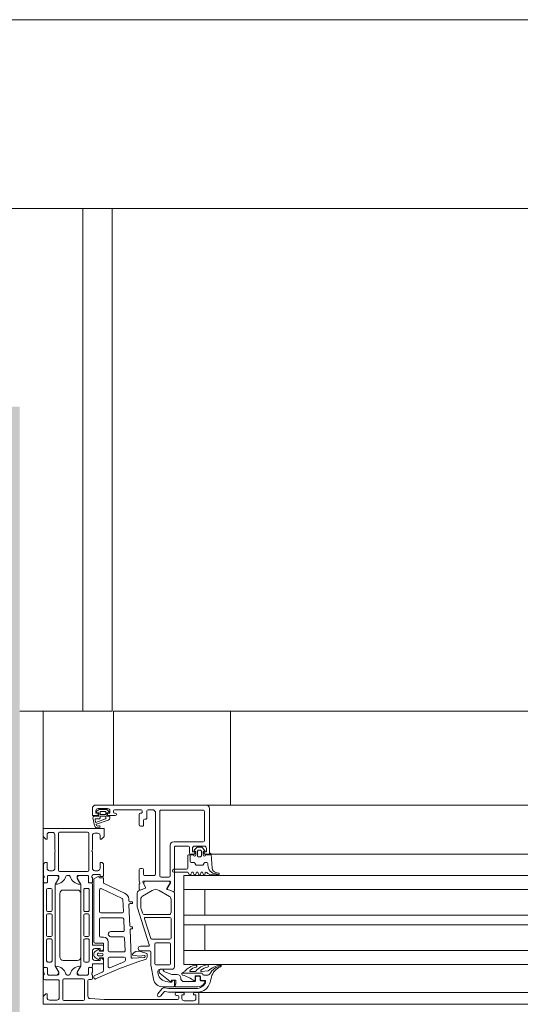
# Model space of a CAD drawing. Header units: millimetres. Extents: x -76482 to 3644, y -39128 to 75172.
# Tile 124 of 149: x -16590 to -16376, y -11550 to -11130. Entities that reach past the tile are written whole.
import ezdxf

# ---------------------------------------------------------------- set-up
doc = ezdxf.new("R2010")
doc.units = ezdxf.units.MM
doc.layers.add('_Beyond_-1', color=250, linetype='Continuous', lineweight=9, true_color=0x333333)
doc.layers.add('Cut Pattern-1', color=9, linetype='Continuous', lineweight=9, true_color=0x808080)
for name, color, linetype, lineweight in [('Common Edges', 7, 'Continuous', 9), ('Cut Pattern', 7, 'Continuous', 9), ('Detail Items', 7, 'Continuous', 9), ('Walls', 7, 'Continuous', 9), ('Walls-2', 7, 'Continuous', 18), ('Windows', 7, 'Continuous', 9), ('Windows-2', 7, 'Continuous', 18)]:
    doc.layers.add(name, color=color, linetype=linetype, lineweight=lineweight)

# ---------------------------------------------------------------- blocks, each defined once
blk = doc.blocks.new('Jaotusega aken 1 - A-02_-V56-2_ korruse plaan')
at = {"layer": 'Detail Items'}
for p, q in [((-100, 150), (-325, 150)), ((-440, 65), (-440, 140)), ((-440, 65), (-440, 140)), ((-440, 140), (-419, 140)), ((-440, 65), (-440, 140)), ((-100, 129), (-325, 129)), ((-100, 119.96), (-325, 119.96)), ((-100, 113.96), (-325, 113.96)), ((-100, 102.96), (-325, 102.96)), ((-100, 98.96), (-325, 98.96)), ((-100, 87.96), (-325, 87.96)), ((-100, 81.96), (-325, 81.96)), ((-100, 70), (-325, 70)), ((440, 65), (-440, 65))]:
    blk.add_line(p, q, dxfattribs=at)
at = {"layer": 'Windows'}
for p, q in [((-370.5, 150), (-417.5, 150)), ((-416.31, 147.89), (-417.23, 147.18)), ((-416.5, 148.5), (-412.5, 148.5)), ((-413.22, 148.1), (-415.7, 148.1)), ((-415.7, 146.3), (-415.7, 147.1)), ((-415.5, 147.3), (-413.47, 147.3)), ((-413.27, 147.1), (-413.27, 146.3)), ((-411.76, 147.1), (-412.53, 147.83)), ((-410, 147), (-410, 147.5)), ((-409.5, 148), (-398.2, 148)), ((-397.7, 147.5), (-397.7, 147)), ((-395.7, 144.5), (-395.7, 147.5)), ((-395.2, 148), (-393.5, 148)), ((-390.2, 147.3), (-390.2, 119.8)), ((-371.7, 147.8), (-389.7, 147.8)), ((-371.2, 134.8), (-371.2, 147.3)), ((-370.5, 150), (-320, 150)), ((-369, 129.5), (-369, 148.5)), ((-418.73, 144.61), (-418.14, 141.29)), ((-416.35, 145.2), (-418.23, 145.2)), ((-417.6, 142.68), (-417.82, 143.89)), ((-417.62, 144.1), (-416.2, 144.1)), ((-413.45, 144.1), (-417.46, 142.61)), ((-417.29, 141.84), (-412.24, 143.56)), ((-417.15, 146.83), (-416.35, 146.64)), ((-416.2, 146.45), (-416.2, 145.35)), ((-415.7, 144.6), (-415.7, 145.1)), ((-415.6, 145.2), (-413.4, 145.2)), ((-413.67, 145.9), (-415.3, 145.9)), ((-413.3, 145.1), (-413.3, 144.29)), ((-412.8, 145.35), (-412.8, 146.45)), ((-412.65, 146.64), (-411.85, 146.77)), ((-411.8, 145.2), (-412.65, 145.2)), ((-412, 145.5), (-409.2, 145.5)), ((-411.5, 144.53), (-411.5, 144.9)), ((-409.2, 146.5), (-409.5, 146.5)), ((-399, 146), (-399, 141.5)), ((-398.2, 146.5), (-398.5, 146.5)), ((-397.2, 141.5), (-397.2, 143.5)), ((-396.7, 144), (-396.2, 144)), ((-392, 146.5), (-392, 120.5)), ((-398.5, 141), (-397.7, 141)), ((-437.3, 138.3), (-436, 138.3)), ((-435, 137.3), (-435, 131)), ((-433.5, 137.9), (-433.5, 122.2)), ((-421, 138.4), (-433, 138.4)), ((-420.5, 122.2), (-420.5, 137.9)), ((-419, 131), (-419, 137)), ((-418, 138), (-416.7, 138)), ((-385.8, 119.8), (-385.8, 132.8)), ((-384.3, 134.3), (-371.7, 134.3)), ((-383.5, 132.5), (-378.1, 132.5)), ((-377.6, 132), (-377.6, 129.5)), ((-375.51, 130.81), (-374.47, 131.85)), ((-375.3, 132.5), (-371.3, 132.5)), ((-375.2, 130.3), (-375.3, 130.3)), ((-374.12, 132), (-372.48, 132)), ((-374.1, 128.4), (-374.1, 130.3)), ((-373.6, 130.8), (-373, 130.8)), ((-372.5, 130.3), (-372.5, 128.4)), ((-372.13, 131.85), (-371.09, 130.81)), ((-371.3, 130.3), (-371.4, 130.3)), ((-435, 130), (-435, 123)), ((-419, 123), (-419, 130)), ((-378.3, 128.4), (-378.3, 123.1)), ((-377.1, 129), (-375.8, 129)), ((-374.9, 128.7), (-374.9, 130)), ((-373, 127.9), (-373.6, 127.9)), ((-371.7, 130), (-371.7, 128.7)), ((-370.8, 129), (-369.5, 129)), ((-368.3, 129.1), (-367.88, 123.03)), ((-368.29, 129), (-320, 129)), ((-439.8, 124.5), (-439.8, 120)), ((-436, 122), (-437.3, 122)), ((-416.7, 122), (-418, 122)), ((-414.2, 120), (-414.2, 124.5)), ((-397.7, 123), (-398.5, 123)), ((-397.2, 120.5), (-397.2, 122.5)), ((-378.8, 122.6), (-384.2, 122.6)), ((-439.8, 119), (-439.8, 117.1)), ((-439.6, 119.73), (-439.6, 119.27)), ((-438.2, 117.1), (-438.2, 119.5)), ((-438.19, 119.48), (-438.19, 117.08)), ((-437.7, 120), (-433.8, 120)), ((-434.21, 119.98), (-437.69, 119.98)), ((-434.83, 116.17), (-433.52, 118.45)), ((-433, 121.7), (-421, 121.7)), ((-429.8, 120), (-429, 120)), ((-425.29, 118.45), (-423.97, 116.17)), ((-425, 120), (-421.1, 120)), ((-421.11, 119.98), (-424.59, 119.98)), ((-420.61, 117.08), (-420.61, 119.48)), ((-420.6, 119.5), (-420.6, 117.1)), ((-419.2, 119.27), (-419.2, 119.73)), ((-419, 120), (-418.96, 120.15)), ((-419, 117.1), (-419, 119)), ((-392.5, 120), (-396.7, 120)), ((-389.7, 119.3), (-386.3, 119.3)), ((-376.91, 120.5), (-376.69, 121.1)), ((-375.91, 121.1), (-375.69, 120.5)), ((-374.91, 120.5), (-374.69, 121.1)), ((-373.91, 121.1), (-373.69, 120.5)), ((-372.91, 120.5), (-372.69, 121.1)), ((-371.91, 121.1), (-371.69, 120.5)), ((-370.9, 120.6), (-370.9, 121)), ((-367.91, 120.2), (-365.24, 120.2)), ((-366.26, 121.21), (-365.16, 120.99)), ((-439.8, 116.28), (-439.8, 81.2)), ((-439.5, 116.8), (-438.5, 116.8)), ((-438.49, 116.78), (-439.3, 116.78)), ((-438.5, 105.09), (-438.5, 113.94)), ((-438, 114.44), (-436.7, 114.44)), ((-436.2, 113.94), (-436.2, 105.09)), ((-434.9, 81.56), (-434.9, 115.92)), ((-431.4, 113.74), (-425.4, 113.74)), ((-423.9, 115.92), (-423.9, 81.56)), ((-422.6, 105.09), (-422.6, 113.94)), ((-422.1, 114.44), (-420.8, 114.44)), ((-419.5, 116.78), (-420.31, 116.78)), ((-420.3, 116.8), (-419.3, 116.8)), ((-420.3, 113.94), (-420.3, 105.09)), ((-419, 90.44), (-419, 116.28)), ((-415.9, 104.54), (-415.9, 113.89)), ((-415.19, 114.34), (-406.29, 110.2)), ((-405.22, 112.46), (-414.01, 116.55)), ((-396.4, 114.56), (-399.27, 113.4)), ((-399, 116.19), (-399, 114.12)), ((-398.45, 113.75), (-396.43, 114.57)), ((-393.45, 113.53), (-397.55, 111.16)), ((-396.32, 114.83), (-397.39, 117.22)), ((-397.21, 117.5), (-385.9, 117.5)), ((-397.01, 116.42), (-396.29, 114.82)), ((-386.42, 117.48), (-396.32, 117.48)), ((-386.15, 111.04), (-390.45, 113.53)), ((-387.16, 114.41), (-385.9, 116.58)), ((-320, 113.96), (-380, 113.96)), ((-432.9, 85.24), (-432.9, 112.24)), ((-423.9, 112.24), (-423.9, 85.24)), ((-406, 109.76), (-405.77, 104.56)), ((-403.47, 109.22), (-403.49, 109.87)), ((-399.9, 112.47), (-399.9, 106.77)), ((-398.3, 109.86), (-398.3, 106.37)), ((-385.4, 104.28), (-385.4, 109.74)), ((-384, 80.98), (-384, 112.49)), ((-403.01, 98.52), (-403.4, 107.42)), ((-402, 108.74), (-402.97, 108.74)), ((-402.9, 107.94), (-402, 107.94)), ((-401.9, 108.04), (-401.9, 108.64)), ((-399.8, 106.15), (-394.7, 90.43)), ((-398.2, 105.75), (-397.62, 103.97)), ((-438.5, 94.39), (-438.5, 103.09)), ((-436.7, 104.59), (-438, 104.59)), ((-438, 103.59), (-436.7, 103.59)), ((-436.2, 103.09), (-436.2, 94.39)), ((-422.6, 94.39), (-422.6, 103.09)), ((-420.8, 104.59), (-422.1, 104.59)), ((-422.1, 103.59), (-420.8, 103.59)), ((-420.3, 103.09), (-420.3, 94.39)), ((-415.9, 94.14), (-415.9, 101.34)), ((-406.27, 104.04), (-415.4, 104.04)), ((-415.4, 101.84), (-406.13, 101.84)), ((-405.63, 101.36), (-405.42, 96.56)), ((-396.8, 101.43), (-394.1, 93.13)), ((-396.67, 103.28), (-386.4, 103.28)), ((-385.9, 102.08), (-396.32, 102.08)), ((-385.4, 93.28), (-385.4, 101.58)), ((-402.42, 85.18), (-402.93, 96.72)), ((-401.9, 98.04), (-402.51, 98.04)), ((-402.43, 97.24), (-401.9, 97.24)), ((-401.8, 97.34), (-401.8, 97.94)), ((-436.7, 93.89), (-438, 93.89)), ((-438, 92.89), (-436.7, 92.89)), ((-420.8, 93.89), (-422.1, 93.89)), ((-422.1, 92.89), (-420.8, 92.89)), ((-414.2, 93.64), (-415.4, 93.64)), ((-405.92, 96.04), (-411.1, 96.04)), ((-411.1, 93.84), (-405.78, 93.84)), ((-405.29, 93.36), (-405.05, 87.86)), ((-393.62, 92.78), (-385.9, 92.78)), ((-438.5, 83.54), (-438.5, 92.39)), ((-436.2, 92.39), (-436.2, 83.54)), ((-422.6, 83.54), (-422.6, 92.39)), ((-420.3, 92.39), (-420.3, 83.54)), ((-414.7, 90.24), (-418.8, 90.24)), ((-417.8, 91.14), (-414.5, 91.14)), ((-416.53, 88.32), (-417.8, 87.47)), ((-414.2, 88.91), (-414.2, 89.74)), ((-412.2, 87.84), (-412.2, 91.64)), ((-395.17, 89.78), (-398.4, 89.78)), ((-392.4, 90.68), (-392.4, 82.28)), ((-386.1, 91.18), (-391.9, 91.18)), ((-385.6, 82.28), (-385.6, 90.68)), ((-419, 84.74), (-419, 87.74)), ((-418.3, 86.6), (-418.3, 85.88)), ((-417.8, 85.01), (-416.53, 84.16)), ((-416.25, 86.84), (-414.86, 86.74)), ((-414.86, 85.74), (-416.25, 85.64)), ((-412.2, 84.64), (-412.2, 81.05)), ((-405.54, 87.34), (-411.7, 87.34)), ((-405.4, 85.14), (-411.7, 85.14)), ((-404.87, 83.79), (-404.91, 84.66)), ((-396.75, 84.99), (-401.89, 84.7)), ((-396.24, 86.88), (-398.49, 87.52)), ((-398.4, 87.78), (-394.5, 87.78)), ((-395.61, 85.14), (-395.61, 86.2)), ((-394, 87.28), (-394, 81.99)), ((-320, 87.96), (-380, 87.96)), ((-439.8, 78.5), (-439.8, 80.4)), ((-439.5, 80.7), (-438.5, 80.7)), ((-439.3, 80.7), (-438.49, 80.7)), ((-438.2, 80.4), (-438.2, 78)), ((-438.19, 80.4), (-438.19, 78)), ((-436.7, 83.04), (-438, 83.04)), ((-433.51, 79.03), (-434.83, 81.31)), ((-425.4, 83.74), (-431.4, 83.74)), ((-423.97, 81.31), (-425.28, 79.03)), ((-420.8, 83.04), (-422.1, 83.04)), ((-420.61, 78), (-420.61, 80.4)), ((-420.6, 78), (-420.6, 80.4)), ((-420.31, 80.7), (-419.5, 80.7)), ((-420.3, 80.7), (-419.3, 80.7)), ((-419, 81.2), (-419, 82.04)), ((-419, 80.4), (-419, 78.5)), ((-418.8, 82.24), (-414.7, 82.24)), ((-414.2, 82.74), (-414.2, 83.57)), ((-411.5, 80.59), (-405.17, 83.3)), ((-393.92, 81.12), (-392.98, 75.79)), ((-391.9, 81.78), (-386.1, 81.78)), ((-390, 79.98), (-385, 79.98)), ((-439.8, 76), (-439.8, 77.5)), ((-439.6, 77.77), (-439.6, 78.23)), ((-437.7, 77.5), (-433.8, 77.5)), ((-437.69, 77.5), (-434.21, 77.5)), ((-422.9, 75.8), (-431.1, 75.8)), ((-429.8, 77.5), (-429, 77.5)), ((-425, 77.5), (-421.1, 77.5)), ((-424.59, 77.5), (-421.11, 77.5)), ((-419.2, 78.23), (-419.2, 77.77)), ((-419, 77.5), (-419, 76.1)), ((-418.3, 76.84), (-418.3, 76.29)), ((-414.8, 78.7), (-418, 77.3)), ((-391, 78.72), (-391, 78.98)), ((-372.45, 78.28), (-380.73, 78.28)), ((-377.1, 78.98), (-375.24, 78.98)), ((-375.15, 76.88), (-375.15, 75.32)), ((-375, 75.18), (-375, 76.48)), ((-373.15, 77.18), (-374.85, 77.18)), ((-374.5, 76.98), (-373.5, 76.98)), ((-373, 76.48), (-373, 75.48)), ((-372.85, 75.48), (-372.85, 76.88)), ((-371.85, 77.73), (-372.02, 78.03)), ((-369.78, 77.48), (-371.41, 77.48)), ((-433.6, 75.5), (-439.3, 75.5)), ((-433.1, 67.8), (-433.1, 75)), ((-431.6, 75.3), (-431.6, 67.1)), ((-422.4, 67.1), (-422.4, 75.3)), ((-420.9, 75.1), (-420.9, 68.43)), ((-419.5, 75.6), (-420.4, 75.6)), ((-391.11, 69.42), (-389.15, 71.73)), ((-389.04, 72.48), (-384.3, 72.48)), ((-385, 75.08), (-385, 74.68)), ((-384.2, 75.28), (-384.8, 75.28)), ((-384, 72.78), (-384, 75.08)), ((-379.8, 74.68), (-375.5, 74.68)), ((-371, 75.18), (-372.55, 75.18)), ((-372.5, 74.98), (-371.5, 74.98)), ((-371, 74.48), (-371, 74.25)), ((-370.7, 74.35), (-370.7, 74.88)), ((-388.39, 70.3), (-389.97, 68.45)), ((-383.6, 69.3), (-383.6, 69.5)), ((-383.1, 70), (-380.3, 70)), ((-382.6, 68.8), (-383.1, 68.8)), ((-382.1, 67.5), (-382.1, 68.3)), ((-375.3, 70), (-374, 70)), ((-374, 70), (-320, 70)), ((-373.5, 69.5), (-373.5, 65.5)), ((-437.3, 66.8), (-434.1, 66.8)), ((-431.1, 66.6), (-422.9, 66.6)), ((-379.8, 66.5), (-375.8, 66.5)), ((-374, 65), (-320, 65))]:
    blk.add_line(p, q, dxfattribs=at)
at = {"layer": 'Windows', "flags": 128}
for points in [[(-419, 148.5), (-419, 145.5), (-417, 145.5)], [(-416.5, 146), (-416.5, 146.5), (-417.5, 146.5), (-417.5, 147.5)], [(-411.5, 147.5), (-411.5, 146.5), (-412.5, 146.5), (-412.5, 146)], [(-415.7, 137), (-415.7, 135.5), (-415.1, 135.5), (-414, 136.6), (-414, 140), (-440, 140), (-440, 136.6), (-438.9, 135.5), (-438.3, 135.5), (-438.3, 137.3)], [(-384, 113.4), (-384, 117.51), (-384, 132)], [(-375.3, 129.5), (-375.3, 130), (-376.3, 130), (-376.3, 131.5)], [(-370.3, 131.5), (-370.3, 130), (-371.3, 130), (-371.3, 129.5)], [(-378, 128.7), (-377.3, 128.7), (-377.3, 126), (-377.3, 128.7), (-375.9, 128.7)], [(-370.7, 128.7), (-368.7, 128.7), (-368.7, 129.5)], [(-438.3, 123), (-438.3, 125.5), (-438.8, 125.5)], [(-415.2, 125.5), (-415.7, 125.5), (-415.7, 123)], [(-399, 122.5), (-399, 117.5), (-398.78, 116.74)], [(-433.3, 119.5), (-433.3, 118.8), (-434.69, 116.4)], [(-424.11, 116.4), (-425.5, 118.8), (-425.5, 119.5)], [(-418.7, 120.3), (-415.7, 120.3), (-415.7, 119.5), (-414.7, 119.5)], [(-416.75, 119.43), (-418.3, 118.54), (-418.3, 91.64)], [(-414.3, 117.01), (-414.3, 119), (-416, 119)], [(-384.2, 121.4), (-378.3, 121.4), (-377.65, 120.4)], [(-320, 119.96), (-380, 119.96), (-380, 81.96), (-320, 81.96)], [(-385.7, 117.31), (-385.7, 116.88), (-387.13, 114.42)], [(-384.15, 112.77), (-385.47, 113.53), (-386.98, 113.97)], [(-386.96, 113.98), (-385.46, 113.55), (-384.6, 113.05)], [(-371, 113.96), (-371, 102.96), (-380, 102.96), (-320, 102.96)], [(-371, 87.96), (-371, 98.96), (-380, 98.96), (-320, 98.96)], [(-418, 88.74), (-415.7, 88.74), (-415.7, 87.74), (-414.94, 87.94)], [(-414.2, 90.84), (-414.2, 87.64), (-416, 87.64), (-416.14, 88.16)], [(-414.94, 84.54), (-415.7, 84.74), (-415.7, 83.74), (-418, 83.74)], [(-417.6, 75.83), (-407.7, 80.17), (-399.65, 83.05), (-396.41, 84.15)], [(-416.14, 84.33), (-416, 84.84), (-414.2, 84.84), (-414.2, 79.61)], [(-401.68, 85.9), (-398.83, 85.5), (-396.95, 85.8), (-396.72, 85.8)], [(-433.3, 78), (-433.3, 78.7), (-434.69, 81.1)], [(-424.11, 81.1), (-425.5, 78.7), (-425.5, 78)], [(-374, 72.48), (-383.7, 72.48), (-383.7, 73.28), (-383.35, 73.78), (-383.35, 75.28), (-385.3, 75.28), (-385.3, 74.78), (-385.8, 74.78), (-390.09, 78.17)], [(-388.5, 78.98), (-385.1, 77.68), (-382.8, 77.68)], [(-372.44, 79.02), (-369.72, 79.26), (-369.53, 79.31)], [(-368.22, 76.62), (-368.58, 75.21), (-368.79, 74.35)], [(-388.18, 72.06), (-386.39, 71.68), (-374.68, 71.68)], [(-385.2, 74.48), (-386, 74.48), (-387.69, 74.78)], [(-374, 65), (-440, 65), (-440, 68.4), (-438.9, 69.5), (-438.3, 69.5), (-438.3, 67.8)], [(-419.94, 67.43), (-413.9, 67), (-382.6, 67)], [(-374.13, 70.18), (-386.54, 70.18), (-387.91, 70.47)], [(-379.8, 69.5), (-379.8, 69), (-380.8, 69), (-380.8, 67.5)], [(-374.8, 67.5), (-374.8, 69), (-375.8, 69), (-375.8, 69.5)]]:
    blk.add_lwpolyline(points, dxfattribs=at)
for points in [[(-376.8, 125.5), (-375.69, 125.5)], [(-375.26, 125.25), (-374.85, 124.55)], [(-374.42, 124.3), (-372.18, 124.3)], [(-371.75, 124.55), (-371.34, 125.25)], [(-370.91, 125.5), (-370.14, 125.5)], [(-369.7, 125.06), (-369.7, 124.44)], [(-365.26, 120.42), (-364.99, 120.28)]]:
    blk.add_lwpolyline(points, close=True, dxfattribs=at)
at = {"layer": 'Windows'}
for centre, radius, start, end in [((-417.5, 148.5), 1.5, 90.0023, 179.9977), ((-416.5, 147.5), 1, 90.0037, 179.9963), ((-417.1, 147.02), 0.2, 130.0023, 254.9985), ((-415.7, 147.1), 1, 90, 127.8278), ((-415.5, 147.1), 0.2, 89.9998, 180.0002), ((-413.47, 147.1), 0.2, 359.9995, 90.0013), ((-413.22, 147.1), 1, 46.8814, 90), ((-412.5, 147.5), 1, 0.0017, 89.9983), ((-411.9, 146.96), 0.2, 284.9898, 45.0075), ((-409.5, 147.5), 0.5, 90.0078, 179.9922), ((-398.2, 147.5), 0.5, 0.0025, 89.9975), ((-395.2, 147.5), 0.5, 90.0063, 179.9937), ((-393.5, 146.5), 1.5, 359.9988, 90.0012), ((-389.7, 147.3), 0.5, 89.9971, 180.0029), ((-371.7, 147.3), 0.5, 359.9971, 90.0029), ((-370.5, 148.5), 1.5, 359.9989, 90.0011), ((-418.23, 144.7), 0.5, 89.9998, 189.9336), ((-417.62, 143.9), 0.2, 89.999, 181.8649), ((-417, 146), 0.5, 269.9971, 0.0029), ((-416.4, 146.45), 0.2, 0.0028, 74.9971), ((-416.35, 145.35), 0.15, 269.9961, 0.0039), ((-416.2, 144.6), 0.498, 269.7452, 0.1926), ((-415.3, 146.3), 0.4, 179.999, 270.0004), ((-415.6, 145.1), 0.1, 89.9913, 180.0081), ((-413.67, 146.3), 0.4, 270.002, 359.9987), ((-413.5, 144.29), 0.2, 285.6886, 359.9976), ((-413.4, 145.1), 0.1, 0.0015, 89.9985), ((-412.6, 146.45), 0.2, 105.0023, 179.9974), ((-412.65, 145.35), 0.15, 179.9951, 270.0049), ((-412, 146), 0.5, 180.0006, 269.9994), ((-412.5, 144.53), 1, 284.959, 0.0005), ((-411.8, 144.9), 0.3, 0.004, 89.9968), ((-409.5, 147), 0.5, 180.0012, 269.9988), ((-409.2, 146), 0.5, 270, 90), ((-398.5, 146), 0.5, 90.0072, 179.9928), ((-398.2, 147), 0.5, 269.9928, 0.0072), ((-396.7, 143.5), 0.5, 90.0078, 179.9922), ((-396.2, 144.5), 0.5, 269.9928, 0.0072), ((-416.7, 141.7), 1.5, 195.7069, 305.0876), ((-417.5, 142.7), 0.1, 190.3223, 290.3122), ((-417.24, 141.7), 0.15, 109.0162, 187.496), ((-416.7, 141.68), 0.686, 180.4843, 306.1412), ((-416.07, 140.8), 0.4, 305.088, 125.088), ((-398.5, 141.5), 0.5, 180.0006, 269.9994), ((-397.7, 141.5), 0.5, 269.9971, 0.0029), ((-437.3, 137.3), 1, 90.0033, 179.9968), ((-436, 137.3), 1, 0.0003, 89.9997), ((-433, 137.9), 0.5, 90.0003, 179.9997), ((-421, 137.9), 0.5, 0.0003, 89.9997), ((-418, 137), 1, 90.0031, 179.9973), ((-416.7, 137), 1, 0.0054, 89.995), ((-371.7, 134.8), 0.5, 270.0025, 359.9975), ((-435.53, 130.5), 0.725, 316.3959, 43.6041), ((-418.48, 130.5), 0.725, 136.3884, 223.6116), ((-384.3, 132.8), 1.5, 90, 180), ((-383.5, 132), 0.5, 90, 180.0203), ((-378.1, 132), 0.5, 0, 90), ((-375.3, 131.5), 1, 90.0018, 179.9982), ((-375.3, 130.6), 0.3, 134.9981, 270.0001), ((-375.2, 130), 0.3, 0, 90), ((-374.12, 131.5), 0.5, 90, 135.0277), ((-373.6, 130.3), 0.5, 89.9979, 180.0021), ((-373, 130.3), 0.5, 359.9979, 90.0021), ((-372.48, 131.5), 0.5, 44.9798, 90), ((-371.4, 130), 0.3, 90, 180), ((-371.3, 131.5), 1, 0.004, 89.996), ((-371.3, 130.6), 0.3, 270.0055, 44.9966), ((-378, 128.4), 0.3, 90, 179.9996), ((-377.1, 129.5), 0.5, 180, 270), ((-375.4, 128.7), 0.5, 180.0006, 0.0006), ((-375.8, 129.5), 0.5, 269.9976, 0.0024), ((-373.6, 128.4), 0.5, 179.9989, 270.0011), ((-373, 128.4), 0.5, 269.9989, 0.0011), ((-371.2, 128.7), 0.5, 180, 0), ((-370.8, 129.5), 0.5, 179.9971, 270.0029), ((-369.5, 129.5), 0.5, 270.0006, 359.9994), ((-368.7, 129.1), 0.4, 0.0006, 89.9999), ((-438.8, 124.5), 1, 90.002, 179.998), ((-437.3, 123), 1, 180.0011, 269.9988), ((-436, 123), 1, 269.9982, 0.0018), ((-433, 122.2), 0.5, 180.0003, 269.9997), ((-421, 122.2), 0.5, 270.0003, 359.9997), ((-418, 123), 1, 180.0034, 269.9966), ((-416.7, 123), 1, 270.005, 359.995), ((-415.2, 124.5), 1, 0.005, 89.995), ((-398.5, 122.5), 0.5, 90.0061, 179.9939), ((-397.7, 122.5), 0.5, 0.0025, 89.9975), ((-384.2, 122), 0.6, 90, 270), ((-378.8, 123.1), 0.5, 270.0003, 359.9996), ((-376.8, 126), 0.5, 180, 270), ((-376.8, 126), 0.5, 180, 270), ((-375.69, 125), 0.5, 30, 90), ((-375.69, 125), 0.5, 30, 90), ((-374.42, 124.8), 0.5, 210, 270), ((-374.42, 124.8), 0.5, 210, 270), ((-372.18, 124.8), 0.5, 270, 330), ((-372.18, 124.8), 0.5, 270, 330), ((-370.91, 125), 0.5, 90, 150), ((-370.91, 125), 0.5, 90, 150), ((-370.14, 125.06), 0.437, 0, 90), ((-370.14, 125.06), 0.437, 0, 90), ((-365.88, 124.44), 3.82, 180, 265.8482), ((-365.88, 124.44), 3.82, 180, 265.8482), ((-365.88, 123.17), 2, 184, 258.9975), ((-439.88, 119.73), 0.278, 358.8177, 73.6558), ((-439.88, 119.27), 0.279, 286.435, 1.1534), ((-437.7, 119.5), 0.5, 90.0031, 179.9969), ((-437.69, 119.48), 0.5, 90.0018, 180.0024), ((-434.92, 121.07), 4.88, 274.5692, 341.2678), ((-434.36, 118.99), 1, 327.2751, 81.8205), ((-433.8, 119.5), 0.5, 359.9994, 90.0015), ((-429.8, 119.5), 0.5, 90, 180), ((-429, 119.5), 0.5, 359.9996, 90.0004), ((-423.88, 121.07), 4.88, 198.7622, 265.4008), ((-425, 119.5), 0.5, 89.9985, 180.0006), ((-424.44, 118.99), 1, 98.1837, 212.7291), ((-421.11, 119.48), 0.5, 0.0018, 90.0024), ((-421.1, 119.5), 0.5, 0.0031, 89.9969), ((-418.88, 119.7), 0.319, 111.7645, 175.8177), ((-418.88, 119.3), 0.319, 184.1884, 248.2232), ((-418.7, 120), 0.299, 89.8779, 150.0419), ((-416.5, 119), 0.5, 360, 120), ((-414.7, 120), 0.5, 269.9965, 0.0026), ((-396.7, 120.5), 0.5, 180.0006, 269.9994), ((-392.5, 120.5), 0.5, 269.9976, 0.0024), ((-389.7, 119.8), 0.5, 180, 270), ((-386.3, 119.8), 0.5, 270, 0), ((-377.3, 120.6), 0.4, 209.9997, 345.0005), ((-376.3, 121), 0.4, 15.0002, 164.9998), ((-375.3, 120.6), 0.4, 194.9996, 345.0004), ((-374.3, 121), 0.4, 15.0002, 164.9998), ((-373.3, 120.6), 0.4, 194.9996, 345.0004), ((-372.3, 121), 0.4, 15.0002, 164.9998), ((-371.3, 120.6), 0.4, 194.9997, 0.0002), ((-370.5, 121), 0.4, 40.3208, 180), ((-367.91, 123.2), 3, 220.3198, 270.0013), ((-366.49, 117.22), 3.43, 68.9463, 84.3989), ((-366.49, 117.22), 3.43, 68.9463, 84.3989), ((-365.24, 120.6), 0.4, 269.9191, 307.9861), ((-365.24, 120.6), 0.4, 307.9861, 78.9894), ((-439.5, 117.1), 0.3, 180, 270), ((-439.3, 116.28), 0.5, 90.0018, 180.0024), ((-438.5, 117.1), 0.3, 270, 0), ((-438, 113.94), 0.5, 90, 180), ((-438.49, 117.08), 0.3, 270.0021, 0.0021), ((-436.7, 113.94), 0.5, 360, 90), ((-434.4, 115.92), 0.5, 150.0021, 180.002), ((-434.56, 116.34), 0.137, 154.9388, 284.9266), ((-431.4, 112.24), 1.5, 90, 180), ((-425.4, 112.24), 1.5, 0, 90), ((-424.24, 116.34), 0.137, 255.7277, 24.4068), ((-424.4, 115.92), 0.5, 0.0021, 30.0021), ((-422.1, 113.94), 0.5, 89.9996, 180.0004), ((-420.8, 113.94), 0.5, 0, 90.0019), ((-420.31, 117.08), 0.3, 180.0021, 270.0021), ((-420.3, 117.1), 0.3, 180, 270), ((-419.5, 116.28), 0.5, 0.0018, 90.0024), ((-419.3, 117.1), 0.3, 270, 0), ((-415.4, 113.89), 0.5, 65, 180), ((-413.8, 117.01), 0.5, 180, 245), ((-398.7, 116.19), 0.3, 127.9048, 180), ((-398.6, 114.12), 0.4, 180, 291.9738), ((-399.07, 116.66), 0.3, 307.9048, 16), ((-397.21, 117.3), 0.2, 89.18, 204.141), ((-396.32, 116.73), 0.75, 90, 204.141), ((-396.5, 114.75), 0.2, 291.9738, 24.141), ((-396.47, 114.74), 0.2, 291.9738, 24.141), ((-391.95, 110.93), 3, 60, 120), ((-386.9, 114.26), 0.3, 149.857, 254), ((-386.87, 114.27), 0.3, 149.8208, 254), ((-386.42, 116.88), 0.6, 329.857, 90), ((-385.89, 117.31), 0.192, 358.9556, 92.5222), ((-406.5, 109.74), 0.5, 2.5, 65), ((-406.49, 109.74), 3, 2.5, 65), ((-402.97, 109.24), 0.5, 182.5, 270), ((-398.9, 112.47), 1, 111.9738, 179.9981), ((-396.8, 109.86), 1.5, 120, 180), ((-386.9, 109.74), 1.5, 360, 60), ((-384.4, 113.4), 0.4, 240, 0), ((-384.3, 112.51), 0.3, 356.1862, 60), ((-438, 105.09), 0.5, 180, 270.0019), ((-436.7, 105.09), 0.5, 269.9996, 0.0004), ((-422.1, 105.09), 0.5, 179.9996, 270.0004), ((-420.8, 105.09), 0.5, 269.9981, 360), ((-402.9, 107.44), 0.5, 90, 182.5), ((-402, 108.64), 0.1, 0, 90), ((-402, 108.04), 0.1, 270, 360), ((-397.9, 106.77), 2, 179.9981, 198), ((-396.3, 106.37), 2, 180, 198), ((-438, 103.09), 0.5, 90, 180), ((-436.7, 103.09), 0.5, 360, 90), ((-422.1, 103.09), 0.5, 90, 180), ((-420.8, 103.09), 0.5, 0, 90), ((-415.4, 104.54), 0.5, 180, 270), ((-415.4, 101.34), 0.5, 90, 180), ((-406.27, 104.54), 0.5, 270, 2.5), ((-406.13, 101.34), 0.5, 2.5, 90), ((-396.67, 104.28), 1, 198, 270), ((-396.32, 101.58), 0.5, 90, 198), ((-386.4, 104.28), 1, 270, 360), ((-385.9, 101.58), 0.5, 360, 90), ((-402.51, 98.54), 0.5, 182.5337, 270), ((-402.43, 96.74), 0.5, 90, 182.5337), ((-401.9, 97.94), 0.1, 0, 90), ((-401.9, 97.34), 0.1, 270, 360), ((-438, 94.39), 0.5, 180, 270), ((-438, 92.39), 0.5, 89.9981, 180), ((-436.7, 94.39), 0.5, 270, 360), ((-436.7, 92.39), 0.5, 359.9996, 90.0004), ((-422.1, 94.39), 0.5, 180, 270), ((-422.1, 92.39), 0.5, 89.9996, 180.0004), ((-420.8, 94.39), 0.5, 270, 0), ((-420.8, 92.39), 0.5, 0, 90.0019), ((-415.4, 94.14), 0.5, 180, 270), ((-414.2, 91.64), 2, 0, 90), ((-411.1, 94.94), 1.1, 90, 270), ((-405.92, 96.54), 0.5, 270, 2.5), ((-405.78, 93.34), 0.5, 2.5, 90), ((-393.62, 93.28), 0.5, 198, 270), ((-385.9, 93.28), 0.5, 270, 0), ((-418.8, 90.45), 0.204, 181.1559, 269.5149), ((-418, 87.74), 1, 90.0975, 179.7701), ((-417.8, 91.64), 0.5, 180, 270), ((-416.41, 88.04), 0.3, 22.4987, 112.5025), ((-415.2, 88.91), 1, 285, 360), ((-414.7, 89.74), 0.5, 0, 90), ((-414.5, 90.84), 0.3, 0, 90), ((-398.4, 88.78), 1, 90, 270), ((-395.17, 90.28), 0.5, 270, 18), ((-391.9, 90.68), 0.5, 90, 180), ((-386.1, 90.68), 0.5, 0, 90), ((-431.4, 85.24), 1.5, 180, 270), ((-425.4, 85.24), 1.5, 270, 0), ((-418, 84.75), 1, 180.2341, 269.9025), ((-417.3, 86.6), 1, 119.9913, 179.9881), ((-417.3, 85.88), 1, 179.9924, 240.0092), ((-416.3, 86.24), 0.6, 85.9039, 274.0961), ((-416.41, 84.44), 0.3, 247.4963, 337.5063), ((-415.2, 83.57), 1, 0, 75), ((-414.9, 86.24), 0.5, 274.0961, 85.9039), ((-411.7, 87.84), 0.5, 180, 270), ((-411.7, 84.64), 0.5, 90, 180), ((-405.54, 87.84), 0.5, 270, 2.5), ((-405.4, 84.64), 0.5, 2.5, 90), ((-401.92, 85.2), 0.5, 182.5, 273.2172), ((-401.64, 86.2), 0.3, 145.4023, 262.0003), ((-399.42, 84.66), 3, 71.9916, 145.4023), ((-396.87, 85.4), 0.426, 285.7249, 69.241), ((-396.79, 85.27), 1.19, 288.6556, 353.7503), ((-396.4, 86.11), 0.792, 6.7983, 78.2723), ((-394.5, 87.28), 0.5, 0, 90), ((-439.3, 81.2), 0.5, 180.0018, 270.0024), ((-439.5, 80.4), 0.3, 90, 180), ((-438, 83.54), 0.5, 180, 270.0019), ((-438.5, 80.4), 0.3, 0, 90), ((-438.49, 80.4), 0.3, 0.0021, 90.0021), ((-436.7, 83.54), 0.5, 269.9996, 0.0004), ((-434.4, 81.56), 0.5, 180.0021, 210.0021), ((-434.56, 81.16), 0.137, 75.7228, 204.4117), ((-434.92, 76.43), 4.88, 18.7622, 85.4008), ((-423.88, 76.43), 4.88, 94.569, 161.268), ((-424.24, 81.16), 0.137, 334.9425, 104.923), ((-424.4, 81.56), 0.5, 330.0021, 0.002), ((-422.1, 83.54), 0.5, 180, 270), ((-420.8, 83.54), 0.5, 270, 0), ((-420.31, 80.4), 0.3, 90.0021, 180.0021), ((-420.3, 80.4), 0.3, 90, 180), ((-419.5, 81.2), 0.5, 270.0018, 0.0024), ((-419.3, 80.4), 0.3, 0, 90), ((-418.8, 82.04), 0.2, 90, 180), ((-414.7, 82.74), 0.5, 270, 0), ((-411.7, 81.05), 0.5, 180, 293.2181), ((-405.37, 83.76), 0.5, 293.2181, 2.5), ((-389, 81.99), 5, 180, 190), ((-391.9, 82.28), 0.5, 180, 270), ((-390, 78.98), 1, 90, 180), ((-389.5, 78.98), 1, 0, 234), ((-386.1, 82.28), 0.5, 270, 0), ((-385, 80.98), 1, 270, 0), ((-372.97, 72.95), 9.05, 103.3434, 137.2067), ((-373.53, 75.41), 5.57, 102.1911, 132.6422), ((-374.92, 81.29), 0.49, 295.1172, 107.014), ((-369.25, 74.56), 7.25, 95.6216, 140.5925), ((-368.67, 74.64), 6.32, 100.48, 129.031), ((-369.9, 81.32), 0.465, 279.708, 97.5282), ((-362.29, 70.86), 11.13, 101.5576, 130.587), ((-362.6, 74.32), 7.3, 101.2856, 149.9496), ((-362.04, 75.03), 6.38, 110.5018, 165.5475), ((-364.41, 81.38), 0.4, 290.5018, 105.0013), ((-439.88, 78.23), 0.279, 358.8466, 73.565), ((-439.88, 77.77), 0.279, 286.4528, 1.1474), ((-439.3, 76), 0.5, 180.0003, 269.9996), ((-437.7, 78), 0.5, 180.0031, 270.1114), ((-437.69, 78), 0.5, 180.0018, 270.0024), ((-434.36, 78.49), 1, 278.1837, 32.7291), ((-433.8, 78), 0.5, 269.9985, 0.0006), ((-431.1, 75.3), 0.5, 90, 180), ((-429.8, 78), 0.5, 179.9989, 270.0011), ((-429, 78), 0.5, 270, 360), ((-425, 78), 0.5, 179.9994, 270.0015), ((-424.44, 78.49), 1, 147.2751, 261.8205), ((-422.9, 75.3), 0.5, 0, 90), ((-421.11, 78), 0.5, 270.0018, 0.0024), ((-421.1, 78), 0.5, 270.0031, 359.9969), ((-419.5, 76.1), 0.5, 270, 0), ((-418.88, 78.2), 0.319, 111.7643, 175.8241), ((-418.88, 77.8), 0.319, 184.182, 248.2376), ((-417.8, 76.84), 0.5, 113.9209, 180.0665), ((-417.8, 76.29), 0.5, 180.0665, 293.362), ((-415.2, 79.61), 1, 293.6316, 360), ((-389.04, 76.48), 4, 190, 270), ((-387, 78.72), 4, 180, 260), ((-382.8, 76.18), 1.5, 359.9705, 90.0295), ((-379.8, 76.18), 1.5, 179.9703, 270.0297), ((-380.35, 77.96), 0.5, 114.7549, 257.0824), ((-381.82, 81.14), 3, 294.7549, 317.2067), ((-384.16, 63.97), 14, 51.9244, 74.6983), ((-377.1, 79.28), 0.3, 132.6422, 270), ((-375.24, 79.48), 0.5, 270, 320.5925), ((-374.85, 76.88), 0.3, 90.0015, 179.9956), ((-374.5, 76.48), 0.5, 89.9704, 180.0296), ((-373.5, 76.48), 0.5, 359.9704, 90.0296), ((-373.15, 76.88), 0.3, 0.0004, 89.9996), ((-372.46, 79.32), 0.3, 129.031, 275.0024), ((-372.45, 77.78), 0.5, 30, 90), ((-371.41, 77.98), 0.5, 210, 270), ((-369.78, 78.48), 1, 270, 329.9496), ((-433.6, 75), 0.5, 359.9996, 90.0004), ((-420.4, 75.1), 0.5, 90, 180), ((-388.39, 71.08), 1, 78.0848, 139.7163), ((-385.2, 74.68), 0.2, 270, 0), ((-384.8, 75.08), 0.2, 90, 180), ((-384.3, 72.78), 0.3, 270, 360), ((-384.2, 75.08), 0.2, 0, 90), ((-375.45, 75.28), 0.303, 256.5165, 6.2265), ((-375.5, 75.18), 0.5, 269.9702, 0.0298), ((-375.11, 76.7), 5.04, 274.9645, 330.2082), ((-374.13, 75.68), 5.5, 270, 346), ((-374, 76.08), 3.6, 270, 323.7507), ((-372.5, 75.48), 0.5, 179.9702, 270.0298), ((-372.55, 75.48), 0.3, 180.0044, 269.9985), ((-371.5, 74.48), 0.5, 359.9711, 90.0291), ((-371.5, 74.25), 0.5, 323.7507, 360), ((-371, 74.88), 0.3, 359.9996, 90), ((-371, 74.35), 0.3, 330.2082, 359.9996), ((-437.3, 67.8), 1, 179.9982, 270.0018), ((-434.1, 67.8), 1, 270.0011, 359.9989), ((-419.9, 68.43), 1, 180, 267.796), ((-390.54, 68.93), 0.75, 139.7163, 319.7163), ((-388.01, 69.98), 0.5, 78.0848, 139.7163), ((-383.1, 69.5), 0.5, 90, 180), ((-383.1, 69.3), 0.5, 180, 270), ((-382.6, 68.3), 0.5, 0.004, 89.996), ((-382.6, 67.5), 0.5, 270.0019, 359.9981), ((-379.8, 67.5), 1, 180.0044, 269.9956), ((-380.3, 69.5), 0.5, 359.9934, 90.0066), ((-375.3, 69.5), 0.5, 90.0042, 179.9958), ((-375.8, 67.5), 1, 269.9979, 0.0021), ((-374, 69.5), 0.5, 0.0077, 89.9923), ((-431.1, 67.1), 0.5, 180, 270), ((-422.9, 67.1), 0.5, 270, 0), ((-374, 65.5), 0.5, 270.0077, 359.9923)]:
    blk.add_arc(centre, radius, start, end, dxfattribs=at)
at = {"layer": 'Windows-2'}
for p, q in [((-440, 140), (-440, 190)), ((-410, 190), (-410, 149.89)), ((-410, 149.89), (-410, 190)), ((-410, 190), (-360, 190)), ((-360, 150), (-360, 190)), ((-360, 190), (360, 190)), ((-360, 190), (-360, 150))]:
    blk.add_line(p, q, dxfattribs=at)

msp = doc.modelspace()

# ---------------------------------------------------------------- hatches: boundary and pattern name
at = {"layer": 'Cut Pattern'}
h = msp.add_hatch(dxfattribs=at)
h.set_pattern_fill('FP_6', color=256, style=0, pattern_type=2)
h.set_pattern_definition([(0, (0, 0), (281.25, 162.38), [187.5, -375]), (120, (0, 0), (-281.2502, 162.3796), [187.5, -375]), (60, (0, 0), (-0.0002, 324.7596), [0, -375, 187.5, 0])])
h.paths.add_polyline_path([(-15090, -11295), (-15090, -11265), (-15690, -11265), (-15690, -11295), (-15345.56, -11295)])
h.paths.add_polyline_path([(-14190, -11295), (-13590, -11295), (-13590, -11265), (-14190, -11265)])
h.paths.add_polyline_path([(-12480, -11295), (-12480, -11265), (-12690, -11265), (-12690, -11295), (-12583.82, -11295)])
h.paths.add_polyline_path([(-16590, -11295), (-16590, -11265), (-17190, -11265), (-17190, -11295), (-17186.72, -11295)])
h.paths.add_polyline_path([(-18206.85, -11295), (-18090, -11295), (-18090, -11265), (-18206.85, -11265)])
at = {"layer": 'Cut Pattern-1'}
h = msp.add_hatch(color=256, dxfattribs=at)
h.paths.add_polyline_path([(-31430.01, -11935), (-30676.85, -11935), (-30676.85, -11835), (-30090, -11835), (-30090, -11295), (-31430.01, -11295), (-31430.01, -11889.35)])
h.paths.add_polyline_path([(2452.31, -11835), (2452.31, -11295), (2310, -11295), (2310, -11835)])
h.paths.add_polyline_path([(-18690, -11835), (-18090, -11835), (-18090, -11295), (-18690, -11295)])
h.paths.add_polyline_path([(1224.87, -11835), (1410, -11835), (1410, -11295), (810, -11295), (810, -11835)])
h.paths.add_polyline_path([(-17190, -11835), (-16590, -11835), (-16590, -11295), (-17190, -11295)])
h.paths.add_polyline_path([(-15690, -11835), (-15090, -11835), (-15090, -11295), (-15690, -11295)])
h.paths.add_polyline_path([(-90, -11835), (-90, -11295), (-690, -11295), (-690, -11835), (-616.29, -11835)])
h.paths.add_polyline_path([(-14190, -11835), (-13590, -11835), (-13590, -11295), (-14190, -11295)])
h.paths.add_polyline_path([(-12690, -11835), (-12090, -11835), (-12090, -11295), (-12690, -11295), (-12690, -11483.4)])
h.paths.add_polyline_path([(-1590, -11835), (-1590, -11295), (-2190, -11295), (-2190, -11835), (-1843.73, -11835)])
h.paths.add_polyline_path([(-3684.89, -11835), (-3090, -11835), (-3090, -11295), (-3690, -11295), (-3690, -11835)])
h.paths.add_polyline_path([(-11190, -11835), (-10590, -11835), (-10590, -11295), (-11190, -11295)])
h.paths.add_polyline_path([(-4912.33, -11835), (-4590, -11835), (-4590, -11295), (-5190, -11295), (-5190, -11835)])
h.paths.add_polyline_path([(-9690, -11835), (-9090, -11835), (-9090, -11295), (-9690, -11295), (-9690, -11483.4)])
h.paths.add_polyline_path([(-8190, -11835), (-7590, -11835), (-7590, -11295), (-8190, -11295), (-8190, -11483.4)])
h.paths.add_polyline_path([(-6090, -11835), (-6090, -11295), (-6690, -11295), (-6690, -11835), (-6139.77, -11835)])
h.paths.add_polyline_path([(-24090, -11835), (-24090, -11295), (-24690, -11295), (-24690, -11835), (-24551.35, -11835)])
h.paths.add_polyline_path([(-23190, -11835), (-22590, -11835), (-22590, -11295), (-23190, -11295)])
h.paths.add_polyline_path([(-29190, -11835), (-28590, -11835), (-28590, -11295), (-29190, -11295)])
h.paths.add_polyline_path([(-25778.79, -11835), (-25590, -11835), (-25590, -11295), (-26190, -11295), (-26190, -11835)])
h.paths.add_polyline_path([(-19641.59, -11835), (-19590, -11835), (-19590, -11295), (-20190, -11295), (-20190, -11835)])
h.paths.add_polyline_path([(-21690, -11835), (-21090, -11835), (-21090, -11295), (-21690, -11295)])
h.paths.add_polyline_path([(-27090, -11835), (-27090, -11295), (-27690, -11295), (-27690, -11835), (-27619.95, -11835)])

# ---------------------------------------------------------------- linework, layer by layer
at = {"layer": '_Beyond_-1'}
msp.add_line((-18206.85, -11130), (-12650.86, -11130), dxfattribs=at)
at = {"layer": 'Common Edges'}
msp.add_line((-16563, -11425), (-16563, -11210.5), dxfattribs=at)
at = {"layer": 'Walls'}
msp.add_line((-16550.5, -11210.5), (-15729.5, -11210.5), dxfattribs=at)
at = {"layer": 'Walls-2'}
for p, q in [((-16550.5, -11210.5), (-17229.5, -11210.5)), ((-16550.5, -11425), (-16550.5, -11210.5)), ((-16590, -11425), (-16550.5, -11425))]:
    msp.add_line(p, q, dxfattribs=at)

# ---------------------------------------------------------------- block references
at = {"layer": 'Windows'}
msp.add_blockref('Jaotusega aken 1 - A-02_-V56-2_ korruse plaan', (-16140, -11615), dxfattribs=at)

doc.saveas('drawing.dxf')
